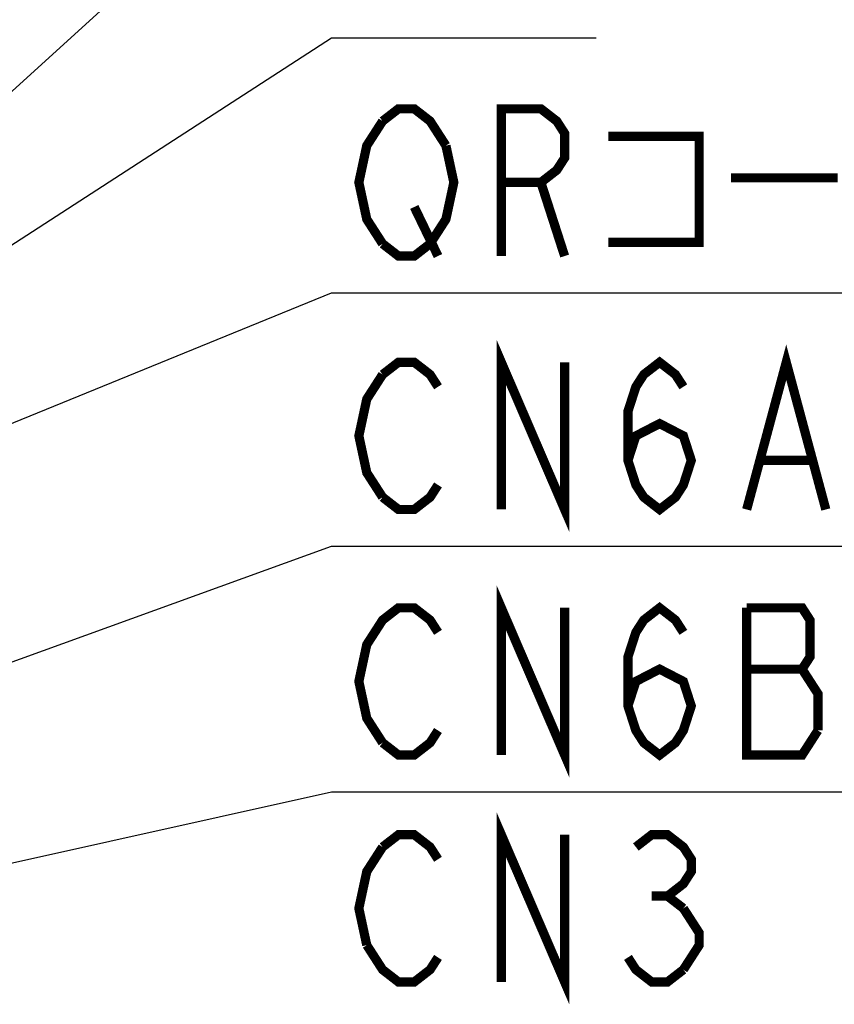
# Model space of a CAD drawing. Extents: x 90 to 1223, y 50 to 821.
# Tile 23 of 34: x 792 to 845, y 587 to 651. Entities that reach past the tile are written whole.
import ezdxf

# ---------------------------------------------------------------- set-up
doc = ezdxf.new("R2010")
doc.units = 0
doc.header["$LTSCALE"] = 69.3
doc.layers.get('0').update_dxf_attribs({"linetype": 'CONTINUOUS'})
doc.layers.add('ALL_NOTE', color=7, linetype='CONTINUOUS')

msp = doc.modelspace()

# ---------------------------------------------------------------- linework, layer by layer
at = {"color": 2, "linetype": 'CONTINUOUS'}
for p, q in [((783.41, 605.987), (812.25, 616.422)), ((812.25, 616.422), (813, 616.422)), ((813, 616.422), (846.024, 616.422)), ((783.41, 593.987), (812.25, 600.411)), ((812.25, 600.411), (813, 600.411)), ((813, 600.411), (846.024, 600.411))]:
    msp.add_line(p, q, dxfattribs=at)
at = {"color": 2, "linetype": 'CONTINUOUS', "const_width": 0.6}
for points in [[(823.32, 618.822), (823.32, 628.422), (827.448, 618.822), (827.448, 628.422)], [(839.316, 618.822), (841.896, 628.422), (844.476, 618.822)], [(815.58, 627.622), (816.612, 628.422), (817.644, 628.422), (818.676, 627.622), (819.192, 626.822)], [(831.576, 622.022), (832.092, 623.622), (833.64, 624.422), (835.188, 623.622), (835.704, 622.022), (835.188, 620.422), (834.672, 619.622), (833.64, 618.822), (832.608, 619.622), (832.092, 620.422), (831.576, 622.022), (831.576, 625.222), (832.092, 626.822), (832.608, 627.622), (833.64, 628.422), (834.672, 627.622), (835.188, 626.822)], [(815.58, 619.622), (814.548, 621.222), (814.032, 623.622), (814.548, 626.022), (815.58, 627.622)], [(840.348, 622.022), (843.444, 622.022)], [(819.192, 620.422), (818.676, 619.622), (817.644, 618.822), (816.612, 618.822), (815.58, 619.622)], [(823.32, 602.811), (823.32, 612.411), (827.448, 602.811), (827.448, 612.411)], [(815.58, 603.611), (814.548, 605.211), (814.032, 607.611), (814.548, 610.011), (815.064, 610.811), (815.58, 611.611), (816.612, 612.411), (817.644, 612.411), (818.676, 611.611), (819.192, 610.811)], [(831.576, 606.011), (832.092, 607.611), (833.64, 608.411), (835.188, 607.611), (835.704, 606.011), (835.188, 604.411), (834.672, 603.611), (833.64, 602.811), (832.608, 603.611), (832.092, 604.411), (831.576, 606.011), (831.576, 609.211), (832.092, 610.811), (832.608, 611.611), (833.64, 612.411), (834.672, 611.611), (835.188, 610.811)], [(842.928, 608.411), (843.444, 609.211), (843.444, 611.611), (842.928, 612.411), (839.316, 612.411)], [(839.316, 612.411), (839.316, 602.811), (842.928, 602.811), (843.96, 604.411)], [(839.316, 608.411), (842.928, 608.411)], [(843.96, 604.411), (843.96, 606.811), (842.928, 608.411)], [(819.192, 604.411), (818.676, 603.611), (817.644, 602.811), (816.612, 602.811), (815.58, 603.611)]]:
    msp.add_lwpolyline(points, dxfattribs=at)
at = {"layer": 'ALL_NOTE', "color": 2, "linetype": 'CONTINUOUS'}
for p, q in [((770.25, 626.882), (812.25, 665.029)), ((770.25, 622.38), (812.25, 649.575)), ((812.25, 649.575), (813, 649.575)), ((813, 649.575), (829.512, 649.575)), ((755.571, 609.833), (812.25, 632.949)), ((812.25, 632.949), (813, 632.949)), ((813, 632.949), (854.28, 632.949))]:
    msp.add_line(p, q, dxfattribs=at)
at = {"layer": 'ALL_NOTE', "color": 2, "linetype": 'CONTINUOUS', "const_width": 0.6}
for points in [[(815.58, 644.149), (816.612, 644.949), (817.644, 644.949), (818.676, 644.149), (819.708, 642.549)], [(823.32, 635.349), (823.32, 644.949), (825.9, 644.949), (826.932, 644.149), (827.448, 643.349), (827.448, 641.749), (826.932, 640.949), (825.9, 640.149), (823.32, 640.149)], [(815.58, 636.149), (814.548, 637.749), (814.032, 640.149), (814.548, 642.549), (815.58, 644.149)], [(830.286, 643.149), (836.22, 643.149), (836.22, 636.249), (830.286, 636.249)], [(819.708, 642.549), (820.224, 640.149), (819.708, 637.749), (819.192, 636.949)], [(825.9, 640.149), (827.448, 635.349)], [(838.284, 640.449), (845.25, 640.449)], [(817.644, 638.549), (819.192, 635.349)], [(819.192, 636.949), (818.676, 636.149), (817.644, 635.349), (816.612, 635.349), (815.58, 636.149)], [(823.32, 588.013), (823.32, 597.613), (827.448, 588.013), (827.448, 597.613)], [(815.58, 596.813), (816.612, 597.613), (817.644, 597.613), (818.676, 596.813), (819.192, 596.013)], [(832.092, 596.813), (833.124, 597.613), (834.156, 597.613), (835.188, 596.813), (835.704, 596.013), (835.704, 595.213), (835.188, 594.413), (834.156, 593.613), (835.188, 592.813)], [(814.548, 590.413), (814.032, 592.813), (814.548, 595.213), (815.58, 596.813)], [(833.124, 593.613), (834.156, 593.613)], [(835.188, 592.813), (836.22, 591.213), (836.22, 590.413), (835.188, 588.813)], [(819.192, 589.613), (818.676, 588.813), (817.644, 588.013), (816.612, 588.013), (815.58, 588.813), (814.548, 590.413)], [(835.188, 588.813), (834.156, 588.013), (833.124, 588.013), (832.092, 588.813), (831.576, 589.613)]]:
    msp.add_lwpolyline(points, dxfattribs=at)

doc.saveas('drawing.dxf')
